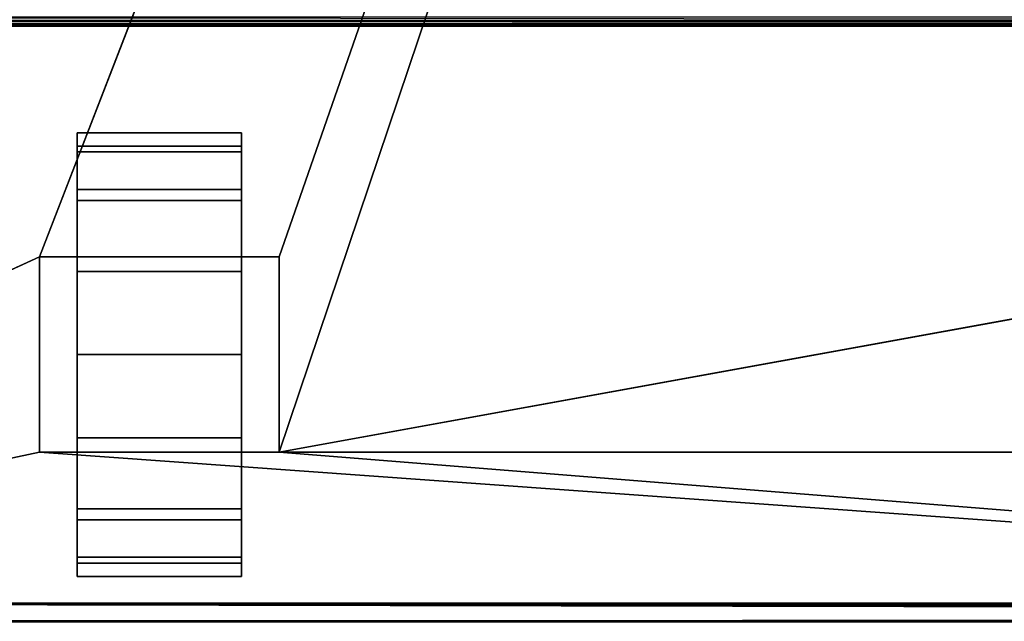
# Model space of a CAD drawing. Header units: millimetres. Extents: x -10 to 414, y -927 to 10.
# Tile 13 of 27: x 110 to 221, y -883 to -815. Entities that reach past the tile are written whole.
import ezdxf

# ---------------------------------------------------------------- set-up
doc = ezdxf.new("R2010")
doc.units = ezdxf.units.MM
doc.header["$MEASUREMENT"] = 0
for name, color, linetype, lineweight in [('0 Misc', 7, 'Continuous', 35), ('10 Raster Images', 7, 'Continuous', 35), ('5 Hatches', 7, 'Continuous', 35)]:
    doc.layers.add(name, color=color, linetype=linetype, lineweight=lineweight)

msp = doc.modelspace()

# ---------------------------------------------------------------- linework, layer by layer
at = {"layer": '0 Misc', "color": 160, "linetype": 'Continuous', "lineweight": 25}
for p, q in [((112.5, -842, 70), (377, -159, 70)), ((139.5, -842, 70), (377, -159, 70)), ((139.5, -864, 70), (377, -159, 70)), ((383, -816, 13), (17, -816, 13)), ((17, -816, 33.5), (383, -816, 33.5)), ((116.75, -832.77, 10.31), (116.75, -829.22, 32.73)), ((116.75, -829.22, 17.27), (116.75, -829.22, 32.73)), ((135.25, -832.77, 39.69), (135.25, -829.22, 17.27)), ((135.25, -829.22, 32.73), (135.25, -829.22, 17.27)), ((116.75, -838.31, 4.77), (116.75, -832.77, 39.69)), ((116.75, -832.77, 10.31), (116.75, -832.77, 39.69)), ((135.25, -838.31, 45.23), (135.25, -832.77, 10.31)), ((135.25, -832.77, 39.69), (135.25, -832.77, 10.31)), ((116.75, -842, 25), (116.75, -838.31, 45.23)), ((116.75, -838.31, 4.77), (116.75, -842, 25)), ((116.75, -838.31, 4.77), (116.75, -838.31, 45.23)), ((135.25, -842, 25), (135.25, -838.31, 4.77)), ((135.25, -842, 47.45), (135.25, -838.31, 4.77)), ((135.25, -838.31, 45.23), (135.25, -838.31, 4.77)), ((23, -883, 70), (112.5, -842, 70)), ((112.5, -842, 70), (112.5, -864, 70)), ((139.5, -842, 70), (112.5, -842, 70)), ((112.5, -842, 25), (112.5, -864, 25)), ((112.5, -842, 70), (112.5, -842, 25)), ((116.75, -842, 25), (112.5, -842, 25)), ((116.75, -842, 25), (112.5, -842, 70)), ((116.75, -842, 47.45), (112.5, -842, 70)), ((135.25, -842, 47.45), (112.5, -842, 70)), ((116.75, -842, 25), (116.75, -842, 47.45)), ((116.75, -864, 25), (116.75, -842, 25)), ((116.75, -842, 47.45), (135.25, -842, 47.45)), ((116.75, -860.73, 1.22), (116.75, -842, 25)), ((116.75, -853), (116.75, -842, 25)), ((116.75, -845.27, 1.22), (116.75, -842, 25)), ((135.25, -842, 47.45), (135.25, -842, 25)), ((135.25, -842, 25), (135.25, -864, 25)), ((139.5, -842, 25), (135.25, -842, 25)), ((135.25, -842, 25), (135.25, -860.73, 1.22)), ((135.25, -842, 25), (135.25, -853)), ((135.25, -842, 25), (135.25, -845.27, 1.22)), ((139.5, -842, 25), (135.25, -842, 47.45)), ((139.5, -842, 70), (135.25, -842, 47.45)), ((139.5, -864, 70), (139.5, -842, 70)), ((139.5, -842, 25), (139.5, -842, 70)), ((139.5, -864, 25), (139.5, -842, 25)), ((139.5, -864, 70), (260.5, -842, 70)), ((116.75, -860.73, 1.22), (116.75, -864, 25)), ((135.25, -867.69, 45.23), (135.25, -860.73, 1.22)), ((135.25, -864, 25), (135.25, -860.73, 1.22)), ((112.5, -864, 70), (23, -883, 70)), ((112.5, -864, 70), (139.5, -864, 70)), ((112.5, -864, 25), (112.5, -864, 70)), ((116.75, -864, 25), (112.5, -864, 25)), ((377, -883, 70), (112.5, -864, 70)), ((112.5, -864, 25), (116.75, -864, 47.45)), ((112.5, -864, 70), (116.75, -864, 47.45)), ((116.75, -864, 47.45), (116.75, -864, 25)), ((135.25, -864, 47.45), (116.75, -864, 47.45)), ((116.75, -867.69, 4.77), (116.75, -864, 47.45)), ((116.75, -867.69, 4.77), (116.75, -864, 25)), ((116.75, -864, 47.45), (139.5, -864, 70)), ((135.25, -864, 25), (135.25, -864, 47.45)), ((139.5, -864, 25), (135.25, -864, 25)), ((135.25, -864, 25), (135.25, -867.69, 45.23)), ((135.25, -864, 25), (139.5, -864, 70)), ((135.25, -864, 47.45), (139.5, -864, 70)), ((139.5, -864, 70), (139.5, -864, 25)), ((377, -883, 70), (139.5, -864, 70)), ((260.5, -864, 70), (139.5, -864, 70)), ((116.75, -873.23, 10.31), (116.75, -867.69, 45.23)), ((116.75, -867.69, 4.77), (116.75, -867.69, 45.23)), ((135.25, -873.23, 39.69), (135.25, -867.69, 4.77)), ((135.25, -867.69, 45.23), (135.25, -867.69, 4.77)), ((116.75, -876.78, 17.27), (116.75, -873.23, 39.69)), ((116.75, -873.23, 10.31), (116.75, -873.23, 39.69)), ((135.25, -876.78, 32.73), (135.25, -873.23, 10.31)), ((135.25, -873.23, 39.69), (135.25, -873.23, 10.31)), ((116.75, -876.78, 17.27), (116.75, -876.78, 32.73)), ((135.25, -876.78, 32.73), (135.25, -876.78, 17.27)), ((383.29, -881.71, 1173), (17, -881, 1173)), ((383.11, -881.45, 1173), (17, -881, 1173)), ((383.01, -881.16, 1173), (17, -881, 1173)), ((383, -881, 1173), (17, -881, 1173)), ((4, -883, 13.5), (396, -883, 13.5)), ((396, -883, 1169), (4, -883, 1169)), ((359.5, -883, 809), (4, -883, 1169)), ((360.3, -882.9, 93), (23, -883, 93)), ((377, -883, 93), (23, -883, 93)), ((23, -883, 70), (377, -883, 70)), ((396, -883, 13.5), (23, -883, 70)), ((359.5, -883, 428), (23, -883, 93)), ((359.5, -883, 809), (40.5, -883, 809)), ((40.5, -883, 786), (359.5, -883, 786)), ((359.5, -883, 451), (40.5, -883, 451)), ((40.5, -883, 428), (359.5, -883, 428)), ((359.5, -883, 451), (40.5, -883, 786))]:
    msp.add_line(p, q, dxfattribs=at).dxf.unprotected_set("ltscale", 0)
at = {"layer": '0 Misc', "color": 160, "linetype": 'Continuous', "lineweight": 25, "extrusion": (-1, 0, 0)}
msp.add_arc((853, 25, -116.75), 25, 116.1039, 63.8961, dxfattribs=at).dxf.unprotected_set("ltscale", 0)
at = {"layer": '0 Misc', "color": 160, "linetype": 'Continuous', "lineweight": 25, "extrusion": (1, 0, 0)}
msp.add_arc((-853, 25, 135.25), 25, 116.1039, 63.8961, dxfattribs=at).dxf.unprotected_set("ltscale", 0)
at = {"layer": '0 Misc', "color": 7, "lineweight": 25}
for points in [[(383, -17, 1173), (17, -881, 1173), (17, -17, 1173)], [(383, -881, 1173), (17, -881, 1173), (383, -17, 1173)], [(23, -883, 93), (360.3, -882.9, 93), (23, -159, 93)], [(23, -159, 93), (360.3, -882.9, 93), (360.3, -159.1, 93)], [(377, -159, 70), (23, -883, 70), (23, -159, 70)], [(23, -883, 70), (377, -159, 70), (112.5, -842, 70)], [(112.5, -842, 70), (377, -159, 70), (139.5, -842, 70)], [(139.5, -842, 70), (377, -159, 70), (139.5, -864, 70)], [(139.5, -864, 70), (377, -159, 70), (260.5, -842, 70)], [(116.75, -829.22, 17.27), (116.75, -829.22, 32.73), (116.75, -828, 25)], [(135.25, -829.22, 32.73), (135.25, -829.22, 17.27), (135.25, -828, 25)], [(116.75, -832.77, 10.31), (116.75, -832.77, 39.69), (116.75, -829.22, 32.73)], [(116.75, -832.77, 10.31), (116.75, -829.22, 32.73), (116.75, -829.22, 17.27)], [(135.25, -832.77, 39.69), (135.25, -832.77, 10.31), (135.25, -829.22, 17.27)], [(135.25, -832.77, 39.69), (135.25, -829.22, 17.27), (135.25, -829.22, 32.73)], [(116.75, -838.31, 4.77), (116.75, -838.31, 45.23), (116.75, -832.77, 39.69)], [(116.75, -838.31, 4.77), (116.75, -832.77, 39.69), (116.75, -832.77, 10.31)], [(135.25, -838.31, 45.23), (135.25, -838.31, 4.77), (135.25, -832.77, 10.31)], [(135.25, -838.31, 45.23), (135.25, -832.77, 10.31), (135.25, -832.77, 39.69)], [(116.75, -838.31, 45.23), (116.75, -842, 25), (116.75, -842, 47.45)], [(116.75, -845.27, 1.22), (116.75, -842, 25), (116.75, -838.31, 4.77)], [(116.75, -838.31, 4.77), (116.75, -842, 25), (116.75, -838.31, 45.23)], [(135.25, -842, 25), (135.25, -845.27, 1.22), (135.25, -838.31, 4.77)], [(135.25, -842, 25), (135.25, -838.31, 4.77), (135.25, -842, 47.45)], [(135.25, -842, 47.45), (135.25, -838.31, 4.77), (135.25, -838.31, 45.23)], [(112.5, -864, 70), (23, -883, 70), (112.5, -842, 70)], [(112.5, -842, 70), (116.75, -842, 25), (112.5, -842, 25)], [(116.75, -842, 25), (112.5, -842, 70), (116.75, -842, 47.45)], [(116.75, -842, 47.45), (112.5, -842, 70), (135.25, -842, 47.45)], [(139.5, -842, 70), (135.25, -842, 47.45), (112.5, -842, 70)], [(116.75, -860.73, 1.22), (116.75, -864, 25), (116.75, -842, 25)], [(116.75, -860.73, 1.22), (116.75, -842, 25), (116.75, -853)], [(116.75, -853), (116.75, -842, 25), (116.75, -845.27, 1.22)], [(135.25, -864, 25), (135.25, -860.73, 1.22), (135.25, -842, 25)], [(135.25, -842, 25), (135.25, -860.73, 1.22), (135.25, -853)], [(135.25, -842, 25), (135.25, -853), (135.25, -845.27, 1.22)], [(135.25, -842, 47.45), (139.5, -842, 25), (135.25, -842, 25)], [(139.5, -842, 25), (135.25, -842, 47.45), (139.5, -842, 70)], [(260.5, -864, 70), (139.5, -864, 70), (260.5, -842, 70)], [(116.75, -867.69, 4.77), (116.75, -864, 25), (116.75, -860.73, 1.22)], [(135.25, -867.69, 45.23), (135.25, -867.69, 4.77), (135.25, -860.73, 1.22)], [(135.25, -867.69, 45.23), (135.25, -860.73, 1.22), (135.25, -864, 25)], [(23, -883, 70), (112.5, -864, 70), (377, -883, 70)], [(377, -883, 70), (112.5, -864, 70), (139.5, -864, 70)], [(116.75, -864, 47.45), (112.5, -864, 25), (116.75, -864, 25)], [(112.5, -864, 25), (116.75, -864, 47.45), (112.5, -864, 70)], [(112.5, -864, 70), (116.75, -864, 47.45), (139.5, -864, 70)], [(116.75, -867.69, 4.77), (116.75, -867.69, 45.23), (116.75, -864, 47.45)], [(116.75, -867.69, 4.77), (116.75, -864, 47.45), (116.75, -864, 25)], [(135.25, -864, 47.45), (139.5, -864, 70), (116.75, -864, 47.45)], [(135.25, -864, 47.45), (135.25, -867.69, 45.23), (135.25, -864, 25)], [(139.5, -864, 70), (135.25, -864, 25), (139.5, -864, 25)], [(135.25, -864, 25), (139.5, -864, 70), (135.25, -864, 47.45)], [(377, -883, 70), (139.5, -864, 70), (260.5, -864, 70)], [(116.75, -873.23, 10.31), (116.75, -873.23, 39.69), (116.75, -867.69, 45.23)], [(116.75, -873.23, 10.31), (116.75, -867.69, 45.23), (116.75, -867.69, 4.77)], [(135.25, -873.23, 39.69), (135.25, -873.23, 10.31), (135.25, -867.69, 4.77)], [(135.25, -873.23, 39.69), (135.25, -867.69, 4.77), (135.25, -867.69, 45.23)], [(116.75, -876.78, 17.27), (116.75, -876.78, 32.73), (116.75, -873.23, 39.69)], [(116.75, -876.78, 17.27), (116.75, -873.23, 39.69), (116.75, -873.23, 10.31)], [(135.25, -876.78, 32.73), (135.25, -876.78, 17.27), (135.25, -873.23, 10.31)], [(135.25, -876.78, 32.73), (135.25, -873.23, 10.31), (135.25, -873.23, 39.69)], [(116.75, -876.78, 32.73), (116.75, -876.78, 17.27), (116.75, -878, 25)], [(135.25, -876.78, 17.27), (135.25, -876.78, 32.73), (135.25, -878, 25)], [(399, -899, 1173), (16.89, -881.45, 1173), (16.99, -881.16, 1173)], [(399, -899, 1173), (16.99, -881.16, 1173), (17, -881, 1173)], [(399, -899, 1173), (17, -881, 1173), (383.29, -881.71, 1173)], [(383.29, -881.71, 1173), (17, -881, 1173), (383.11, -881.45, 1173)], [(383.11, -881.45, 1173), (17, -881, 1173), (383.01, -881.16, 1173)], [(383.01, -881.16, 1173), (17, -881, 1173), (383, -881, 1173)], [(1, -899, 1173), (2, -882, 1173), (399, -899, 1173)], [(399, -899, 1173), (2, -882, 1173), (16, -882, 1173)], [(399, -899, 1173), (16, -882, 1173), (16.16, -881.99, 1173)], [(399, -899, 1173), (16.16, -881.99, 1173), (16.45, -881.89, 1173)], [(399, -899, 1173), (16.45, -881.89, 1173), (16.71, -881.71, 1173)], [(399, -899, 1173), (16.71, -881.71, 1173), (16.89, -881.45, 1173)], [(4, -883, 13.5), (23, -883, 70), (396, -883, 13.5)], [(40.5, -883, 809), (4, -883, 1169), (359.5, -883, 809)], [(396, -883, 1169), (359.5, -883, 809), (4, -883, 1169)], [(360.3, -882.9, 93), (23, -883, 93), (377, -883, 93)], [(377, -883, 70), (396, -883, 13.5), (23, -883, 70)], [(359.5, -883, 428), (377, -883, 93), (23, -883, 93)], [(359.5, -883, 428), (23, -883, 93), (40.5, -883, 428)], [(40.5, -883, 451), (40.5, -883, 786), (359.5, -883, 451)], [(359.5, -883, 786), (359.5, -883, 451), (40.5, -883, 786)]]:
    msp.add_3dface(points, dxfattribs=at)
for points, invisible_edges in [([(359.5, -883, 809), (40.5, -159, 809), (40.5, -883, 809)], 1), ([(359.5, -883, 809), (359.5, -159, 809), (40.5, -159, 809)], 12), ([(40.5, -883, 786), (359.5, -159, 786), (359.5, -883, 786)], 1), ([(40.5, -883, 786), (40.5, -159, 786), (359.5, -159, 786)], 12), ([(359.5, -883, 451), (40.5, -159, 451), (40.5, -883, 451)], 1), ([(359.5, -883, 451), (359.5, -159, 451), (40.5, -159, 451)], 12), ([(40.5, -883, 428), (359.5, -159, 428), (359.5, -883, 428)], 1), ([(40.5, -883, 428), (40.5, -159, 428), (359.5, -159, 428)], 12), ([(16, -815, 12), (383.62, -815.38, 12.08), (16.38, -815.38, 12.08)], 1), ([(16, -815, 12), (384, -815, 12), (383.62, -815.38, 12.08)], 1), ([(383.29, -815.71, 12.29), (16.38, -815.38, 12.08), (383.62, -815.38, 12.08)], 2), ([(383.29, -815.71, 12.29), (16.71, -815.71, 12.29), (16.38, -815.38, 12.08)], 12), ([(383.17, -815.83, 12.44), (16.71, -815.71, 12.29), (383.29, -815.71, 12.29)], 2), ([(383.17, -815.83, 12.44), (16.83, -815.83, 12.44), (16.71, -815.71, 12.29)], 12), ([(383, -815, 34.5), (17, -815.38, 34.42), (383, -815.38, 34.42)], 1), ([(383, -815, 34.5), (17, -815, 34.5), (17, -815.38, 34.42)], 12), ([(17, -815.71, 34.21), (383, -815.38, 34.42), (17, -815.38, 34.42)], 1), ([(17, -815.71, 34.21), (383, -815.71, 34.21), (383, -815.38, 34.42)], 12), ([(17, -815.92, 33.88), (383, -815.71, 34.21), (17, -815.71, 34.21)], 1), ([(17, -815.92, 33.88), (383, -815.92, 33.88), (383, -815.71, 34.21)], 12), ([(383.08, -815.92, 12.62), (16.83, -815.83, 12.44), (383.17, -815.83, 12.44)], 2), ([(383.08, -815.92, 12.62), (16.92, -815.92, 12.62), (16.83, -815.83, 12.44)], 12), ([(383.02, -815.98, 12.8), (16.92, -815.92, 12.62), (383.08, -815.92, 12.62)], 2), ([(383.02, -815.98, 12.8), (16.98, -815.98, 12.8), (16.92, -815.92, 12.62)], 12), ([(383, -816, 13), (16.98, -815.98, 12.8), (383.02, -815.98, 12.8)], 2), ([(383, -816, 13), (17, -816, 13), (16.98, -815.98, 12.8)], 12), ([(17, -816, 33.5), (383, -815.92, 33.88), (17, -815.92, 33.88)], 1), ([(17, -816, 33.5), (383, -816, 33.5), (383, -815.92, 33.88)], 12), ([(17, -816, 33.5), (383, -816, 13), (383, -816, 33.5)], 1), ([(17, -816, 33.5), (17, -816, 13), (383, -816, 13)], 12), ([(135.25, -829.5, 33.52), (116.75, -828.02, 24.1), (116.75, -829.5, 33.52)], 1), ([(135.25, -829.5, 33.52), (135.25, -828.02, 24.1), (116.75, -828.02, 24.1)], 12), ([(135.25, -828.02, 24.1), (116.75, -830.17, 14.81), (116.75, -828.02, 24.1)], 1), ([(135.25, -828.02, 24.1), (135.25, -830.17, 14.81), (116.75, -830.17, 14.81)], 12), ([(135.25, -834.4, 41.7), (116.75, -829.5, 33.52), (116.75, -834.4, 41.7)], 1), ([(135.25, -834.4, 41.7), (135.25, -829.5, 33.52), (116.75, -829.5, 33.52)], 12), ([(135.25, -830.17, 14.81), (116.75, -835.64, 7.01), (116.75, -830.17, 14.81)], 1), ([(135.25, -830.17, 14.81), (135.25, -835.64, 7.01), (116.75, -835.64, 7.01)], 12), ([(135.25, -842, 47.45), (116.75, -834.4, 41.7), (116.75, -842, 47.45)], 1), ([(135.25, -842, 47.45), (135.25, -834.4, 41.7), (116.75, -834.4, 41.7)], 12), ([(135.25, -835.64, 7.01), (116.75, -843.64, 1.82), (116.75, -835.64, 7.01)], 1), ([(135.25, -835.64, 7.01), (135.25, -843.64, 1.82), (116.75, -843.64, 1.82)], 12), ([(112.5, -842, 70), (112.5, -864, 25), (112.5, -864, 70)], 1), ([(112.5, -842, 70), (112.5, -842, 25), (112.5, -864, 25)], 12), ([(116.75, -864, 25), (112.5, -842, 25), (116.75, -842, 25)], 1), ([(116.75, -864, 25), (112.5, -864, 25), (112.5, -842, 25)], 12), ([(135.25, -842, 25), (139.5, -864, 25), (135.25, -864, 25)], 1), ([(135.25, -842, 25), (139.5, -842, 25), (139.5, -864, 25)], 12), ([(139.5, -864, 70), (139.5, -842, 25), (139.5, -842, 70)], 1), ([(139.5, -864, 70), (139.5, -864, 25), (139.5, -842, 25)], 12), ([(116.75, -843.64, 1.82), (135.25, -853), (116.75, -853)], 1), ([(116.75, -843.64, 1.82), (135.25, -843.64, 1.82), (135.25, -853)], 12), ([(116.75, -853), (135.25, -862.36, 1.82), (116.75, -862.36, 1.82)], 1), ([(116.75, -853), (135.25, -853), (135.25, -862.36, 1.82)], 12), ([(135.25, -862.36, 1.82), (116.75, -870.36, 7.01), (116.75, -862.36, 1.82)], 1), ([(135.25, -862.36, 1.82), (135.25, -870.36, 7.01), (116.75, -870.36, 7.01)], 12), ([(135.25, -871.6, 41.7), (116.75, -864, 47.45), (116.75, -871.6, 41.7)], 1), ([(135.25, -871.6, 41.7), (135.25, -864, 47.45), (116.75, -864, 47.45)], 12), ([(135.25, -870.36, 7.01), (116.75, -875.83, 14.81), (116.75, -870.36, 7.01)], 1), ([(135.25, -870.36, 7.01), (135.25, -875.83, 14.81), (116.75, -875.83, 14.81)], 12), ([(135.25, -876.5, 33.52), (116.75, -871.6, 41.7), (116.75, -876.5, 33.52)], 1), ([(135.25, -876.5, 33.52), (135.25, -871.6, 41.7), (116.75, -871.6, 41.7)], 12), ([(135.25, -875.83, 14.81), (116.75, -877.98, 24.1), (116.75, -875.83, 14.81)], 1), ([(135.25, -875.83, 14.81), (135.25, -877.98, 24.1), (116.75, -877.98, 24.1)], 12), ([(116.75, -877.98, 24.1), (135.25, -876.5, 33.52), (116.75, -876.5, 33.52)], 1), ([(116.75, -877.98, 24.1), (135.25, -877.98, 24.1), (135.25, -876.5, 33.52)], 12), ([(396, -883, 1169), (4, -883.08, 1169.38), (396, -883.08, 1169.38)], 1), ([(396, -883, 1169), (4, -883, 1169), (4, -883.08, 1169.38)], 12), ([(4, -883, 13.5), (396, -883.08, 13.12), (4, -883.08, 13.12)], 1), ([(4, -883, 13.5), (396, -883, 13.5), (396, -883.08, 13.12)], 12)]:
    msp.add_3dface(points, dxfattribs=dict(at, invisible_edges=invisible_edges))
at = {"layer": '10 Raster Images', "color": 160, "linetype": 'Continuous', "lineweight": 25}
for p, q in [((116.75, -829.22, 17.27), (116.75, -828, 25)), ((116.75, -828, 25), (116.75, -829.22, 32.73)), ((135.25, -829.22, 32.73), (135.25, -828, 25)), ((135.25, -828, 25), (135.25, -829.22, 17.27)), ((116.75, -829.22, 32.73), (116.75, -832.77, 39.69)), ((116.75, -832.77, 10.31), (116.75, -829.22, 17.27)), ((135.25, -829.22, 17.27), (135.25, -832.77, 10.31)), ((135.25, -832.77, 39.69), (135.25, -829.22, 32.73)), ((116.75, -832.77, 39.69), (116.75, -838.31, 45.23)), ((116.75, -838.31, 4.77), (116.75, -832.77, 10.31)), ((135.25, -832.77, 10.31), (135.25, -838.31, 4.77)), ((135.25, -838.31, 45.23), (135.25, -832.77, 39.69)), ((116.75, -838.31, 45.23), (116.75, -842, 47.45)), ((116.75, -845.27, 1.22), (116.75, -838.31, 4.77)), ((135.25, -838.31, 4.77), (135.25, -845.27, 1.22)), ((135.25, -842, 47.45), (135.25, -838.31, 45.23)), ((112.5, -842, 70), (139.5, -842, 70)), ((112.5, -864, 70), (112.5, -842, 70)), ((112.5, -842, 70), (112.5, -842, 25)), ((112.5, -842, 25), (116.75, -842, 25)), ((139.5, -842, 70), (112.5, -842, 70)), ((116.75, -842, 47.45), (116.75, -842, 25)), ((116.75, -842, 25), (116.75, -864, 25)), ((116.75, -842, 25), (116.75, -842, 47.45)), ((116.75, -842, 47.45), (135.25, -842, 47.45)), ((135.25, -864, 25), (135.25, -842, 25)), ((135.25, -842, 25), (135.25, -842, 47.45)), ((135.25, -842, 47.45), (135.25, -842, 25)), ((135.25, -842, 25), (139.5, -842, 25)), ((139.5, -842, 70), (139.5, -864, 70)), ((139.5, -842, 25), (139.5, -842, 70)), ((116.75, -853), (116.75, -845.27, 1.22)), ((135.25, -845.27, 1.22), (135.25, -853)), ((116.75, -860.73, 1.22), (116.75, -853)), ((135.25, -853), (135.25, -860.73, 1.22)), ((116.75, -867.69, 4.77), (116.75, -860.73, 1.22)), ((135.25, -860.73, 1.22), (135.25, -867.69, 4.77)), ((139.5, -864, 70), (112.5, -864, 70)), ((116.75, -864, 25), (112.5, -864, 25)), ((112.5, -864, 25), (112.5, -864, 70)), ((112.5, -864, 70), (139.5, -864, 70)), ((116.75, -864, 47.45), (116.75, -867.69, 45.23)), ((116.75, -864, 25), (116.75, -864, 47.45)), ((135.25, -864, 47.45), (116.75, -864, 47.45)), ((116.75, -864, 47.45), (116.75, -864, 25)), ((135.25, -864, 47.45), (135.25, -864, 25)), ((135.25, -867.69, 45.23), (135.25, -864, 47.45)), ((139.5, -864, 25), (135.25, -864, 25)), ((135.25, -864, 25), (135.25, -864, 47.45)), ((139.5, -864, 70), (139.5, -864, 25)), ((116.75, -867.69, 45.23), (116.75, -873.23, 39.69)), ((116.75, -873.23, 10.31), (116.75, -867.69, 4.77)), ((135.25, -867.69, 4.77), (135.25, -873.23, 10.31)), ((135.25, -873.23, 39.69), (135.25, -867.69, 45.23)), ((116.75, -873.23, 39.69), (116.75, -876.78, 32.73)), ((116.75, -876.78, 17.27), (116.75, -873.23, 10.31)), ((135.25, -873.23, 10.31), (135.25, -876.78, 17.27)), ((135.25, -876.78, 32.73), (135.25, -873.23, 39.69)), ((116.75, -876.78, 32.73), (116.75, -878, 25)), ((116.75, -878, 25), (116.75, -876.78, 17.27)), ((135.25, -876.78, 17.27), (135.25, -878, 25)), ((135.25, -878, 25), (135.25, -876.78, 32.73)), ((4, -883, 13.5), (396, -883, 13.5)), ((396, -883, 1169), (4, -883, 1169)), ((377, -883, 93), (23, -883, 93)), ((23, -883, 70), (377, -883, 70)), ((377, -883, 70), (23, -883, 70)), ((23, -883, 93), (377, -883, 93)), ((40.5, -883, 451), (359.5, -883, 451)), ((40.5, -883, 809), (359.5, -883, 809)), ((359.5, -883, 428), (40.5, -883, 428)), ((359.5, -883, 786), (40.5, -883, 786))]:
    msp.add_line(p, q, dxfattribs=at).dxf.unprotected_set("ltscale", 0)
at = {"layer": '5 Hatches', "color": 7, "lineweight": 25}
for points, invisible_edges in [([(399, -899, 1195), (1, -1, 1195), (1, -899, 1195)], 1), ([(399, -899, 1195), (399, -1, 1195), (1, -1, 1195)], 12)]:
    msp.add_3dface(points, dxfattribs=dict(at, invisible_edges=invisible_edges))

doc.saveas('drawing.dxf')
